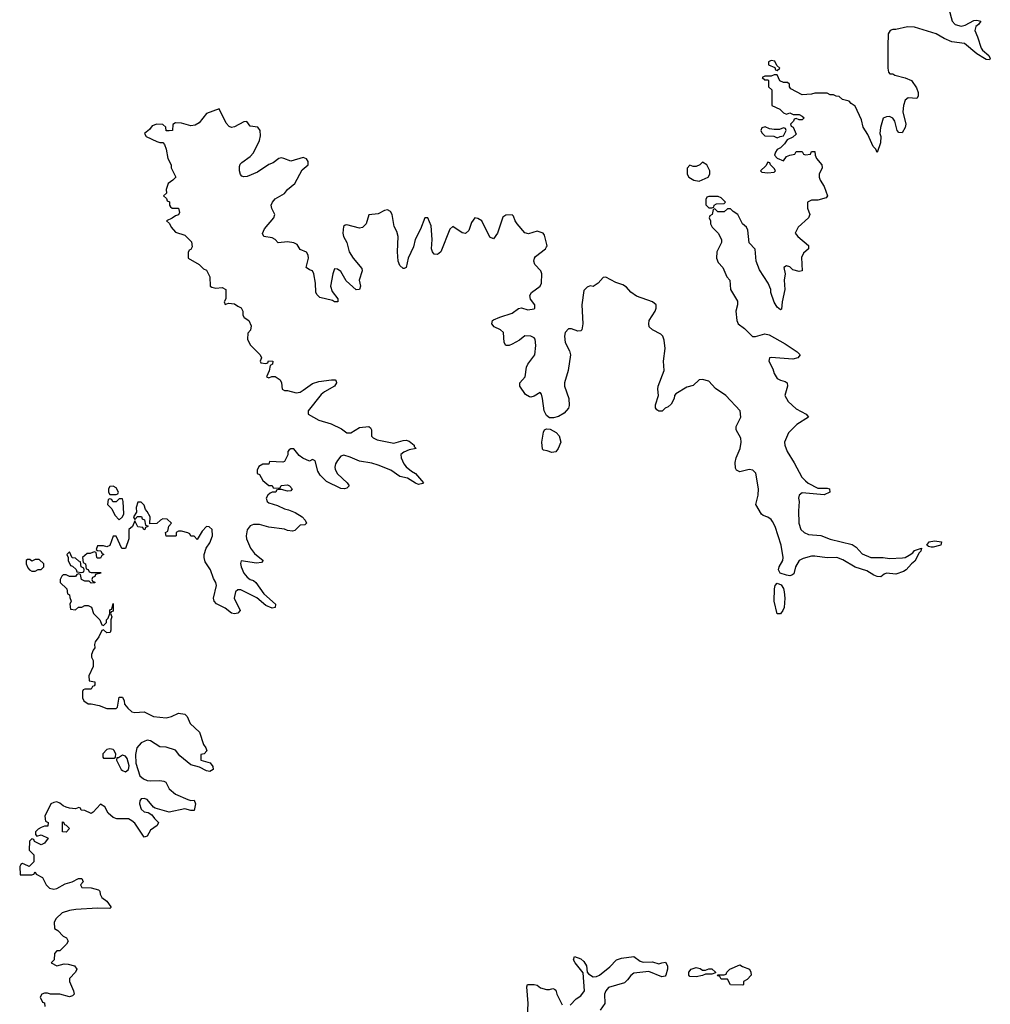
# Model space of a CAD drawing. Header units: inches. Extents: x 2605671 to 2720413, y 450557 to 553563.
# Tile 10 of 35: x 2629972 to 2636196, y 492944 to 499260. Entities that reach past the tile are written whole.
import ezdxf

# ---------------------------------------------------------------- set-up
doc = ezdxf.new("R2010")
doc.units = ezdxf.units.IN
doc.header["$MEASUREMENT"] = 0
doc.layers.add('C6429', color=7, linetype='Continuous')
doc.layers.add('C6439', color=7, linetype='Continuous')

msp = doc.modelspace()

# ---------------------------------------------------------------- linework, layer by layer
at = {"layer": 'C6429', "color": 5, "elevation": 20}
msp.add_lwpolyline([(2630000, 493843.2), (2629990, 493848), (2629979.6, 493840.4), (2629971.6, 493828.4), (2629974, 493774), (2630000, 493774)], dxfattribs=at)
at = {"layer": 'C6439', "color": 5, "elevation": 20}
for points in [[(2635930.7, 499330), (2635950.6, 499250), (2635970, 499228.8), (2636010, 499219.5), (2636034.9, 499225.1), (2636090, 499254.4), (2636110, 499258), (2636134.8, 499250), (2636121, 499230), (2636103.7, 499216.3), (2636096.4, 499190), (2636114.9, 499150), (2636137.7, 499077.7), (2636145.3, 499065.3), (2636186.8, 499030), (2636196, 499010), (2636190, 499002), (2636170, 499003.7), (2636159, 499010), (2636110, 499041.6), (2636030, 499108.2), (2635950, 499118.5), (2635899.8, 499139.8), (2635849, 499170), (2635710, 499212.3), (2635666, 499214), (2635590, 499198), (2635570, 499198), (2635554, 499190), (2635542, 499170), (2635538, 499090), (2635538, 498950), (2635543.6, 498923.6), (2635552.7, 498912.7), (2635570, 498912), (2635583.6, 498903.6), (2635650, 498887.3), (2635690.7, 498870.7), (2635722.5, 498822.5), (2635732.8, 498792.8), (2635734, 498770), (2635725.4, 498754.6), (2635670, 498758), (2635650, 498744), (2635639.5, 498710), (2635635.8, 498670), (2635654, 498590), (2635650, 498569), (2635630, 498534), (2635610, 498537.2), (2635599.3, 498550), (2635583.7, 498610), (2635570, 498629.2), (2635550, 498639.3), (2635530, 498637.2), (2635510, 498628.7), (2635492.1, 498567.9), (2635488.5, 498530), (2635494, 498510), (2635492.7, 498470), (2635471.3, 498408.7), (2635462, 498430), (2635445.6, 498445.6), (2635410, 498524), (2635381.2, 498570), (2635370, 498618), (2635330, 498706), (2635303.1, 498723.1), (2635290, 498738), (2635248.4, 498748.4), (2635227.3, 498767.3), (2635208.4, 498768.4), (2635190, 498778), (2635170, 498778), (2635150, 498788), (2635070, 498788), (2635050, 498782), (2634990, 498778), (2634916.4, 498816.4), (2634908, 498830), (2634907.3, 498847.3), (2634896.4, 498856.4), (2634870, 498858), (2634847.3, 498867.3), (2634830, 498906), (2634810, 498906), (2634790, 498898), (2634750, 498898), (2634734, 498890), (2634750, 498874), (2634770, 498874), (2634774, 498870), (2634774, 498830), (2634794, 498810), (2634794, 498710), (2634845.4, 498685.4), (2634870, 498662), (2634890, 498654), (2634910, 498662), (2634932.7, 498652.7), (2634970.9, 498650.9), (2634990, 498642), (2635002, 498630), (2634990, 498618), (2634970, 498618), (2634950, 498626), (2634938, 498622), (2634934, 498610), (2634914, 498590), (2634918, 498578), (2634931.6, 498571.6), (2634950, 498526), (2634930, 498506), (2634894, 498490), (2634876.9, 498463.1), (2634850, 498438), (2634830, 498428), (2634818, 498410), (2634812, 498390), (2634830, 498372), (2634870, 498354), (2634890, 498382), (2634910, 498392), (2634942, 498398), (2634950, 498414), (2634990, 498414), (2634998, 498398), (2635010, 498394), (2635042, 498398), (2635050, 498414), (2635070, 498414), (2635072, 498390), (2635082, 498370), (2635116, 498330), (2635118, 498310), (2635098.8, 498270), (2635098.8, 498250), (2635104.7, 498230), (2635131, 498190), (2635151.3, 498130), (2635143.6, 498116.4), (2635090, 498102.7), (2635050, 498102), (2635024.7, 498090), (2635024.7, 498050), (2635038, 498010), (2635031, 497990), (2634964.7, 497930), (2634944.7, 497890), (2634962, 497870), (2635030, 497812), (2635031, 497790), (2634997.3, 497762.7), (2634984.9, 497735.1), (2634990, 497648.7), (2634970, 497644), (2634930, 497655.3), (2634910, 497675.3), (2634890, 497682), (2634872, 497670), (2634881, 497630), (2634873.4, 497590), (2634878, 497530), (2634860.7, 497450), (2634856.9, 497403.1), (2634850, 497398), (2634830, 497415.3), (2634810, 497448.7), (2634789.4, 497510), (2634789.3, 497530), (2634772.3, 497570), (2634716, 497656), (2634694, 497710), (2634687.3, 497787.3), (2634648.9, 497828.9), (2634641.2, 497910), (2634633.2, 497930), (2634606, 497950), (2634578, 498010), (2634546, 498030), (2634530, 498046), (2634510, 498046), (2634490, 498028), (2634448.4, 498028.4), (2634430, 498046), (2634418, 498042), (2634412, 498010), (2634398, 498002), (2634394, 497990), (2634402, 497970), (2634402, 497950), (2634412, 497930), (2634451, 497891), (2634472, 497850), (2634471.3, 497830), (2634442.8, 497770), (2634441, 497730), (2634450, 497702), (2634481, 497670), (2634506.8, 497610), (2634524.7, 497590), (2634530.7, 497530), (2634574.4, 497454.4), (2634575.5, 497430), (2634563.8, 497390), (2634570.7, 497330), (2634579.1, 497310), (2634619.9, 497279.9), (2634670, 497228.8), (2634690, 497227.4), (2634750, 497244.6), (2634778, 497238), (2634880.5, 497180.5), (2634957.3, 497130), (2634976, 497110), (2634961, 497090), (2634930, 497082.4), (2634790, 497093.3), (2634781, 497090), (2634775.5, 497070), (2634801.2, 497021.2), (2634810.4, 496990), (2634830, 496959.3), (2634850, 496947.2), (2634879.6, 496939.6), (2634893, 496930), (2634894.4, 496910), (2634879.3, 496850), (2634898.8, 496810), (2634950, 496762.8), (2635016, 496730), (2635031, 496710), (2634955.8, 496664.2), (2634901.6, 496610), (2634876.4, 496550), (2634877.6, 496530), (2634892.4, 496490), (2634938, 496418), (2634986.5, 496326.5), (2635010, 496302), (2635027.1, 496287.1), (2635090, 496255.5), (2635150, 496254.9), (2635164.7, 496250), (2635166, 496230), (2635130, 496212.7), (2634990, 496224), (2634971.3, 496210), (2634966, 496190), (2634971.3, 496170), (2634965.5, 496110), (2634968.2, 496030), (2634980.5, 495990), (2635002, 495970), (2635030, 495958.7), (2635110, 495950.3), (2635170, 495928.5), (2635310, 495893), (2635335.6, 495875.6), (2635374.2, 495834.2), (2635430, 495810.5), (2635510, 495810.5), (2635550, 495803), (2635632.9, 495807.1), (2635650, 495810.7), (2635675.1, 495824.9), (2635698.9, 495841.1), (2635710, 495854.8), (2635754, 495870), (2635751.3, 495850), (2635740.7, 495839.3), (2635712.8, 495787.2), (2635690.6, 495769.4), (2635656, 495730), (2635639.9, 495720.1), (2635590, 495702.7), (2635530, 495709), (2635516, 495704), (2635493.4, 495686.6), (2635470, 495689.3), (2635450, 495696), (2635405.1, 495725.1), (2635330, 495748.4), (2635250, 495794.7), (2635211, 495811), (2635150, 495807.8), (2635070, 495819.7), (2635050, 495818.9), (2634995.8, 495804.2), (2634970.8, 495790), (2634947.7, 495750), (2634935.2, 495704.8), (2634924, 495696), (2634910, 495692.7), (2634890, 495696), (2634849.3, 495709.3), (2634837.2, 495730), (2634842, 495750), (2634865.1, 495790), (2634867.3, 495810), (2634855.4, 495890), (2634815.4, 496010), (2634800.1, 496040.1), (2634790, 496054.5), (2634770, 496069.6), (2634739.6, 496079.6), (2634728, 496088), (2634692.7, 496150), (2634707.8, 496210), (2634709.7, 496250), (2634691.9, 496351.9), (2634673.2, 496370), (2634650, 496375.1), (2634590, 496359.3), (2634569.3, 496369.3), (2634562.7, 496382.7), (2634560.1, 496419.9), (2634567, 496450), (2634591.6, 496510), (2634598.7, 496550), (2634595.6, 496575.6), (2634567, 496630), (2634567, 496650), (2634597, 496710), (2634591.8, 496750), (2634500.9, 496850), (2634433.6, 496893.6), (2634390, 496941.2), (2634350, 496952), (2634330, 496949), (2634290, 496913.2), (2634250, 496903.7), (2634180.3, 496859.7), (2634170.7, 496850), (2634168, 496830), (2634150, 496792.7), (2634130, 496776), (2634110, 496768.7), (2634090.7, 496749.3), (2634070, 496749), (2634058, 496758), (2634049.3, 496769.3), (2634049.3, 496790), (2634069.2, 496850), (2634063.7, 496890), (2634067, 496910), (2634105.1, 497010), (2634100.7, 497070), (2634111.2, 497150), (2634104.8, 497204.8), (2634096, 497230), (2634082.5, 497242.5), (2634028.7, 497270), (2634009.3, 497290), (2634006, 497310), (2634009.3, 497330), (2634046, 497390), (2634053.2, 497410), (2634054, 497430), (2634029.4, 497449.4), (2633927.3, 497487.3), (2633891.7, 497511.7), (2633863.2, 497543.2), (2633840.2, 497560.2), (2633793.6, 497573.6), (2633730, 497608), (2633712.7, 497607.3), (2633682, 497570), (2633650, 497549), (2633630, 497553.2), (2633610, 497544), (2633590, 497522), (2633576.4, 497430), (2633584, 497310), (2633576, 497270), (2633570, 497264), (2633550, 497261.2), (2633510, 497276), (2633490, 497277.2), (2633470, 497254), (2633464.9, 497230), (2633470.6, 497190), (2633496.9, 497136.9), (2633503.1, 497110), (2633488.4, 497010), (2633465.3, 496930), (2633465.7, 496910), (2633492.4, 496830), (2633495.5, 496784.5), (2633490, 496768), (2633463.6, 496736.4), (2633426, 496714), (2633394, 496706), (2633370, 496706.6), (2633350, 496720.9), (2633334, 496750), (2633324.5, 496830), (2633317.5, 496857.5), (2633310, 496868.7), (2633270, 496846), (2633250, 496839.3), (2633241.5, 496841.5), (2633215.1, 496855.1), (2633179.5, 496910), (2633179.3, 496930), (2633213, 496970), (2633221.6, 497030), (2633229.6, 497050.4), (2633274.5, 497110), (2633280.9, 497170), (2633277.2, 497210), (2633270, 497219), (2633250, 497229.2), (2633210, 497232.3), (2633176.3, 497203.7), (2633130, 497179.3), (2633110, 497169.4), (2633090, 497169.3), (2633078, 497190), (2633073.6, 497253.6), (2633055.3, 497270), (2633014, 497290), (2632999, 497310), (2633004, 497330), (2633010, 497334), (2633050, 497352.7), (2633130, 497377.1), (2633170, 497407.7), (2633190, 497410.7), (2633230, 497398), (2633270, 497404.9), (2633276, 497410), (2633276, 497430), (2633247.3, 497467.3), (2633242.7, 497490), (2633253.2, 497510), (2633309, 497550), (2633318, 497570), (2633319.3, 497630), (2633314, 497650), (2633276, 497690), (2633269.3, 497710), (2633272.7, 497730), (2633280.1, 497739.9), (2633344, 497790), (2633350, 497802), (2633353.2, 497810), (2633337.2, 497877.2), (2633328, 497890), (2633290, 497902.7), (2633233.7, 497886.3), (2633210, 497892), (2633162, 497950), (2633148.7, 497970), (2633139, 497999), (2633130, 498008), (2633090, 498005.2), (2633070, 497993.2), (2633036.4, 497890), (2633010, 497855.1), (2632985.9, 497865.9), (2632934.5, 497970), (2632910, 497985.2), (2632890, 497988.7), (2632870, 497959), (2632852, 497908), (2632830, 497889.3), (2632810, 497892), (2632750, 497932.7), (2632730, 497917.2), (2632672.4, 497770), (2632650, 497754), (2632630, 497755.1), (2632618.4, 497770), (2632613.3, 497790), (2632615.8, 497850), (2632610, 497938), (2632590, 497988.7), (2632570, 497988), (2632542.8, 497917.2), (2632507.6, 497850), (2632496.1, 497803.9), (2632463.1, 497730), (2632450.5, 497669.5), (2632436.3, 497663.7), (2632430, 497663.7), (2632410, 497682.7), (2632398.7, 497710), (2632395.1, 497770), (2632398.5, 497870), (2632390, 497901.2), (2632373.7, 497933.7), (2632359.5, 498010), (2632349, 498030), (2632330, 498039.5), (2632310, 498035.6), (2632270, 498014), (2632211.6, 498008.4), (2632194, 497950), (2632170, 497926.6), (2632150, 497923.7), (2632070, 497944), (2632058, 497942), (2632047.3, 497932.7), (2632043.8, 497890), (2632048.4, 497870), (2632070.4, 497830.4), (2632084.9, 497770), (2632110, 497730.7), (2632164.7, 497664.7), (2632168.2, 497650), (2632148, 497590), (2632157.3, 497550), (2632150.5, 497529.5), (2632130, 497526.6), (2632065.6, 497585.6), (2632030, 497643.7), (2632010, 497659.3), (2631990, 497662), (2631979.3, 497630), (2631965.3, 497550), (2631975.8, 497515.8), (2632010.8, 497470), (2632011.3, 497450), (2631990, 497449.4), (2631978, 497458), (2631896.9, 497476.9), (2631876.9, 497496.9), (2631871.5, 497511.5), (2631869.4, 497570), (2631858, 497630), (2631850, 497648.7), (2631830, 497655.3), (2631809, 497670), (2631822.7, 497730), (2631821.2, 497750), (2631810, 497768.7), (2631770, 497786), (2631750, 497818), (2631730, 497828), (2631690, 497835.3), (2631630, 497829), (2631609, 497850), (2631590, 497860.9), (2631538, 497870), (2631529.1, 497889.1), (2631542.5, 497917.5), (2631602, 497990), (2631608.7, 498010), (2631589.3, 498049.3), (2631584, 498070), (2631592.3, 498090), (2631610, 498110.8), (2631670, 498146), (2631689.3, 498170.7), (2631735.3, 498210), (2631782.9, 498297.1), (2631822, 498330), (2631822, 498350), (2631810, 498368), (2631790, 498375.3), (2631710, 498353.2), (2631666, 498370), (2631650, 498373.2), (2631634, 498370), (2631597.6, 498342.4), (2631570, 498331.2), (2631497.5, 498282.5), (2631430, 498253.6), (2631410, 498252), (2631397, 498257), (2631387.6, 498267.6), (2631380.7, 498290), (2631381.3, 498318.7), (2631386.3, 498333.7), (2631395.8, 498344.2), (2631450, 498382.4), (2631470, 498405.5), (2631510, 498484.7), (2631514.8, 498514.8), (2631513.2, 498550), (2631498, 498570), (2631450, 498578), (2631427.3, 498607.3), (2631410, 498604), (2631350, 498572), (2631330, 498569.2), (2631314.5, 498574.5), (2631296.3, 498596.3), (2631250, 498688), (2631170, 498659), (2631121.6, 498598.4), (2631095.9, 498584.1), (2631070, 498579.3), (2631010, 498595.3), (2630970, 498598), (2630952.7, 498587.3), (2630950.8, 498549.2), (2630930, 498546), (2630910, 498548), (2630908, 498570), (2630888.7, 498588.7), (2630850, 498589.2), (2630820.7, 498579.3), (2630803.6, 498556.4), (2630772, 498530), (2630782, 498510), (2630850, 498478), (2630870, 498471.3), (2630890, 498471.3), (2630899.8, 498459.8), (2630911.3, 498430), (2630921, 498370), (2630942, 498330), (2630942, 498310), (2630972, 498250), (2630954, 498230), (2630924.7, 498210), (2630911.6, 498171.6), (2630912, 498148), (2630894, 498130), (2630912.7, 498112.7), (2630918, 498098), (2630931.6, 498091.6), (2630932, 498070), (2630939.6, 498059.6), (2630950, 498052), (2630990, 498051.3), (2630996.9, 498023.1), (2630990, 498008), (2630970, 498002), (2630950, 497986), (2630914, 497970), (2630932.7, 497952.7), (2630942, 497930), (2630970, 497896), (2631030, 497878), (2631074, 497834), (2631078, 497802), (2631070, 497786), (2631058, 497782), (2631052.7, 497767.3), (2631052, 497730), (2631122, 497690), (2631150, 497662), (2631170, 497654), (2631191.3, 497610), (2631194, 497550), (2631203.6, 497543.6), (2631230, 497538), (2631270, 497542), (2631294, 497530), (2631294, 497470), (2631282, 497450), (2631290, 497434), (2631310, 497442), (2631350, 497438), (2631370, 497422), (2631392.7, 497412.7), (2631402, 497390), (2631403.6, 497363.6), (2631412, 497350), (2631442, 497330), (2631456.9, 497296.9), (2631451.6, 497268.4), (2631434, 497250), (2631432, 497210), (2631450, 497174), (2631514, 497110), (2631522, 497090), (2631514, 497070), (2631518, 497058), (2631550, 497054), (2631562, 497058), (2631568, 497072), (2631594, 497070), (2631592, 497050), (2631578, 497042), (2631571.6, 497008.4), (2631554, 496970), (2631570, 496962), (2631588, 496972), (2631610, 496972), (2631642, 496950), (2631651.3, 496930), (2631654, 496890), (2631670, 496882), (2631690, 496882), (2631745.4, 496865.4), (2631770, 496871.3), (2631790, 496882.8), (2631850, 496926.8), (2631890, 496939.1), (2631970.6, 496950.6), (2631994, 496950), (2632002, 496942), (2632002.8, 496930), (2631990.7, 496910), (2631926.7, 496873.3), (2631905.1, 496854.9), (2631821, 496750), (2631822, 496730), (2631890, 496691.3), (2631970, 496668), (2632034.9, 496634.9), (2632070, 496610.6), (2632095.3, 496610), (2632150, 496643.8), (2632210, 496650.7), (2632222, 496642), (2632226.8, 496630), (2632228.2, 496588.2), (2632238, 496578), (2632264.4, 496564.4), (2632370, 496543), (2632430, 496560.7), (2632450, 496562.8), (2632470, 496556), (2632501, 496530), (2632502, 496522), (2632511, 496511), (2632514, 496510), (2632470, 496500.9), (2632434.9, 496485.1), (2632416, 496470), (2632417.3, 496450), (2632435.5, 496410), (2632450, 496390.7), (2632483.8, 496363.8), (2632510.7, 496350), (2632562, 496290), (2632556, 496284), (2632530, 496279), (2632510, 496286.6), (2632459.1, 496319.1), (2632409, 496330), (2632351.1, 496371.1), (2632270, 496403), (2632230, 496415.8), (2632150, 496427.6), (2632090, 496454.7), (2632050, 496466), (2632030, 496461.2), (2632010, 496433.2), (2631997.1, 496410), (2631992.7, 496390), (2631994.6, 496374.6), (2632010, 496347.3), (2632071, 496290), (2632084.7, 496270), (2632070, 496255.3), (2632054, 496250), (2632030, 496253.2), (2631938.7, 496298.7), (2631897.6, 496337.6), (2631882.9, 496362.9), (2631866, 496430), (2631850, 496438), (2631830, 496428), (2631786.8, 496446.8), (2631763.7, 496463.7), (2631730, 496508), (2631710, 496508), (2631699.6, 496500.4), (2631692, 496490), (2631691.6, 496468.4), (2631670, 496426), (2631658, 496422), (2631574, 496426), (2631570, 496408.7), (2631530, 496408), (2631505.4, 496394.6), (2631494, 496370), (2631494, 496350), (2631510, 496342), (2631530, 496304.7), (2631570, 496271.3), (2631591.1, 496271.1), (2631598, 496258), (2631630, 496254), (2631642, 496258), (2631648.9, 496271.1), (2631690, 496276), (2631702, 496270), (2631718, 496250), (2631710, 496238), (2631690, 496235.3), (2631650, 496246), (2631630, 496246), (2631618, 496242), (2631614, 496230), (2631591.6, 496228.4), (2631578, 496222), (2631562, 496210), (2631551.3, 496190), (2631558, 496170), (2631570, 496161), (2631624.4, 496144.4), (2631670, 496121.6), (2631696.4, 496116.4), (2631738.5, 496098.5), (2631782, 496070), (2631802, 496050), (2631811.3, 496030), (2631799.6, 496020.4), (2631770, 496018), (2631736.8, 495983.2), (2631722, 495978), (2631690, 495982.7), (2631670, 495992.3), (2631570, 496005.2), (2631510, 496021.2), (2631470, 496021.2), (2631450, 496014), (2631430, 495988), (2631423, 495950), (2631425.5, 495930), (2631451, 495870), (2631476.8, 495836.8), (2631532, 495790), (2631522, 495778), (2631490, 495774), (2631392, 495788), (2631387.5, 495772.5), (2631390.8, 495750), (2631408, 495710), (2631430, 495684), (2631448.8, 495668.8), (2631470, 495662), (2631486.8, 495650), (2631536.3, 495576.3), (2631612, 495510), (2631610, 495489.3), (2631590, 495486), (2631550, 495502.7), (2631492, 495552), (2631390, 495602.7), (2631370, 495602.7), (2631354.8, 495590), (2631347.7, 495550), (2631386, 495470), (2631370, 495454), (2631350, 495449.2), (2631330, 495452.7), (2631290, 495485.2), (2631232.9, 495512.9), (2631219, 495530), (2631214, 495550), (2631233.2, 495630), (2631229, 495650), (2631214.8, 495674.8), (2631195.1, 495730), (2631162, 495782), (2631154, 495810), (2631154, 495830), (2631168, 495870), (2631190, 495904.7), (2631208.7, 495950), (2631206, 495990), (2631187.3, 496007.3), (2631170, 496008), (2631142, 495978), (2631110, 495926), (2631090, 495946), (2631070, 495946), (2631062, 495962), (2631050, 495968.7), (2631010, 495978), (2630990, 495978), (2630974, 495970), (2630974, 495950), (2630970, 495946), (2630910, 495946), (2630906, 495970), (2630922, 495978), (2630928.4, 496011.6), (2630946, 496030), (2630916.4, 496056.4), (2630890, 496058), (2630874, 496050), (2630851.6, 496028.4), (2630806, 496026), (2630808, 496070), (2630790, 496106), (2630778, 496118), (2630770, 496146), (2630750, 496166), (2630730, 496166), (2630718, 496130), (2630719.6, 496100.4), (2630702, 496070), (2630703.6, 496063.6), (2630710, 496054), (2630726, 496074), (2630752.7, 496072.7), (2630758, 496058), (2630771.6, 496051.6), (2630778, 496018), (2630794, 496014), (2630794, 496010), (2630778, 496002), (2630774, 495990), (2630768.4, 495988.4), (2630762, 496002), (2630730, 496006), (2630710, 496046), (2630694, 496010), (2630672, 495990), (2630672, 495930), (2630650, 495868), (2630627.3, 495867.3), (2630590, 495946), (2630570, 495946), (2630550, 495888), (2630530, 495878), (2630510, 495886), (2630470, 495886), (2630462, 495862), (2630470, 495854), (2630492.7, 495852.7), (2630498, 495838), (2630512, 495830), (2630498, 495822), (2630490, 495806), (2630470, 495806), (2630466, 495810), (2630462, 495842), (2630450, 495846), (2630423.6, 495836.4), (2630404.7, 495835.3), (2630374, 495810), (2630378, 495778), (2630394, 495770), (2630398, 495738), (2630410, 495734), (2630418, 495718), (2630430, 495714), (2630490, 495714), (2630494, 495710), (2630458, 495702), (2630452.7, 495687.3), (2630438, 495682), (2630434, 495670), (2630438, 495658), (2630452.7, 495652.7), (2630452.7, 495647.3), (2630430, 495646), (2630418, 495658), (2630390, 495658), (2630368.7, 495668.7), (2630362, 495702), (2630350, 495706), (2630338, 495702), (2630330, 495688), (2630290, 495688), (2630270, 495698), (2630250, 495698), (2630242, 495690), (2630232, 495670), (2630232, 495650), (2630274, 495610), (2630278, 495578), (2630291.6, 495571.6), (2630292.7, 495552.7), (2630302, 495530), (2630294, 495510), (2630298, 495478), (2630330, 495474), (2630348.4, 495491.6), (2630370, 495492), (2630390, 495502), (2630410, 495502), (2630431, 495491), (2630444.7, 495450), (2630486, 495410), (2630498, 495378), (2630510, 495374), (2630527.3, 495392.7), (2630528, 495410), (2630539, 495421), (2630548.7, 495450), (2630550, 495474), (2630562, 495478), (2630570, 495514), (2630572, 495510), (2630570, 495466), (2630558, 495462), (2630554, 495450), (2630562, 495430), (2630556, 495410), (2630556, 495344), (2630551.6, 495328.4), (2630530, 495326), (2630510, 495346), (2630498, 495342), (2630478.5, 495301.5), (2630456, 495270), (2630452, 495252), (2630454, 495230), (2630443.6, 495216.4), (2630432.7, 495187.3), (2630432, 495170), (2630442, 495150), (2630442, 495110), (2630414, 495050), (2630418, 495018), (2630452.7, 495012.7), (2630452.7, 494992.7), (2630450, 494986), (2630438, 494982), (2630430, 494966), (2630390, 494966), (2630378, 494962), (2630374, 494950), (2630374, 494910), (2630382, 494890), (2630410, 494872), (2630430, 494872), (2630481, 494861), (2630530, 494841), (2630590, 494841), (2630599, 494850), (2630610, 494914), (2630630, 494914), (2630642, 494890), (2630644.7, 494870), (2630664.4, 494844.4), (2630690, 494820.7), (2630710, 494814.8), (2630770, 494821), (2630830, 494791), (2630910, 494781), (2630946, 494790), (2630989.1, 494810.9), (2631030, 494806), (2631046, 494790), (2631064.5, 494744.5), (2631124.7, 494690), (2631151.3, 494610), (2631164.7, 494590), (2631171.1, 494568.9), (2631154, 494550), (2631134, 494546), (2631134, 494510), (2631193.4, 494493.4), (2631210.7, 494470), (2631211.3, 494450), (2631190, 494437.2), (2631170, 494441.2), (2631125.2, 494465.2), (2631070, 494481.2), (2630998.6, 494538.6), (2630970, 494575.3), (2630910, 494594), (2630870, 494595.3), (2630810, 494634), (2630790, 494639), (2630750, 494621.2), (2630723, 494590), (2630713.2, 494546.8), (2630716.3, 494490), (2630742.8, 494410), (2630766, 494390), (2630790, 494380.5), (2630810, 494377.3), (2630870, 494380.7), (2630896.3, 494376.3), (2630907.9, 494367.9), (2630930, 494326), (2630970, 494291), (2631050, 494258), (2631070, 494252), (2631090, 494254), (2631098, 494230), (2631090, 494188), (2631070, 494188), (2631030, 494197.2), (2630930, 494177.2), (2630841.2, 494201.2), (2630829, 494209), (2630790, 494257.2), (2630770, 494265.2), (2630750, 494261.2), (2630742, 494250), (2630739.1, 494230), (2630750, 494196), (2630770, 494178.8), (2630794.8, 494174.8), (2630818.8, 494158.8), (2630835.3, 494135.3), (2630862, 494110), (2630854, 494090), (2630810, 494062), (2630790, 494022), (2630770, 494015.3), (2630710, 494105.2), (2630690, 494121.2), (2630670, 494133.2), (2630594.6, 494134.6), (2630570, 494142), (2630538, 494170), (2630518, 494210), (2630490, 494228), (2630443.6, 494176.4), (2630430, 494168), (2630390, 494188), (2630366, 494190), (2630362, 494202), (2630350, 494206), (2630330, 494198), (2630290, 494202), (2630268.9, 494208.9), (2630250, 494218), (2630230, 494235.3), (2630210, 494242), (2630190, 494239), (2630172, 494230), (2630132, 494150), (2630138, 494118), (2630154, 494110), (2630152.7, 494087.3), (2630130, 494086), (2630110, 494078), (2630090, 494068), (2630072, 494050), (2630072.7, 494032.7), (2630082, 494022), (2630110, 494032), (2630154, 494010), (2630130, 493978), (2630110, 493968), (2630067.3, 493987.3), (2630062, 494002), (2630050, 494006), (2630034, 493990), (2630032.7, 493932.7), (2630062, 493902), (2630062, 493858), (2630032, 493828), (2630000, 493843.2)], [(2630000, 493774), (2630050, 493774), (2630062, 493778), (2630070, 493794), (2630078, 493778), (2630116.9, 493756.9), (2630142, 493710), (2630162, 493690), (2630190, 493682.8), (2630210, 493687.7), (2630264.1, 493715.9), (2630308, 493730), (2630349.3, 493750.7), (2630370.8, 493750.8), (2630378, 493730), (2630362, 493710), (2630370, 493694), (2630430, 493690.8), (2630477.3, 493677.3), (2630484.7, 493670), (2630486.8, 493650), (2630498, 493630), (2630530, 493604.7), (2630556, 493570), (2630556, 493564), (2630550, 493558), (2630470, 493561.2), (2630332.3, 493552.3), (2630290, 493545.2), (2630244.7, 493530), (2630205.4, 493494.6), (2630192, 493470), (2630194, 493430), (2630216.9, 493416.9), (2630250, 493382), (2630271.1, 493371.1), (2630282, 493350), (2630271.1, 493328.9), (2630230, 493286), (2630210, 493286), (2630194, 493270), (2630192, 493230), (2630174, 493210), (2630210, 493191.3), (2630256, 493204), (2630282.5, 493202.5), (2630322, 493190), (2630338, 493170), (2630330.5, 493149.5), (2630291.1, 493108.9), (2630291, 493090), (2630317.3, 493030), (2630321, 493010), (2630310, 492999), (2630290, 492992.7), (2630230, 493009.2), (2630170, 493008.7), (2630150, 493015.3), (2630130, 493015.3), (2630114, 493010), (2630102, 492990), (2630118, 492958), (2630130, 492954), (2630132, 492930)], [(2633501.5, 492938.5), (2633540.1, 492979.9), (2633570, 492998.8), (2633593.2, 493030), (2633585.6, 493145.6), (2633534, 493210), (2633524, 493230), (2633530, 493251.3), (2633570, 493236), (2633590, 493218.8), (2633606.8, 493190), (2633611, 493150), (2633618.8, 493138.8), (2633650, 493120.7), (2633670, 493122), (2633690, 493130.7), (2633755.9, 493184.1), (2633799, 493230), (2633830, 493240.7), (2633910, 493251), (2633950, 493221), (2633970, 493214.8), (2634030, 493216.3), (2634070, 493202.8), (2634090, 493210.8), (2634113.4, 493213.4), (2634126, 493190), (2634126.8, 493170), (2634116, 493130), (2634110, 493124), (2634090, 493121.2), (2634006.4, 493153.6), (2633910, 493142.7), (2633890.4, 493129.6), (2633870, 493101.2), (2633850, 493082.7), (2633748.5, 493051.5), (2633730.7, 493030), (2633722.8, 493010), (2633724, 492950), (2633694.6, 492905.4)], [(2633229.1, 492870.9), (2633233.2, 492950), (2633223.1, 493056.9), (2633228, 493072), (2633271.1, 493071.1), (2633290, 493066), (2633312, 493050), (2633350, 493038.8), (2633370, 493038), (2633390, 493044.7), (2633402, 493042), (2633410, 493034), (2633416, 493010), (2633450, 492941)]]:
    msp.add_lwpolyline(points, dxfattribs=at)
for points in [[(2634790, 498998), (2634774, 498990), (2634774, 498970), (2634814, 498954), (2634818, 498938), (2634830, 498934), (2634846, 498950), (2634826, 498966), (2634814.6, 498994.6)], [(2634752.9, 498572.9), (2634730, 498566), (2634724.7, 498550), (2634730, 498534), (2634750, 498514), (2634807.3, 498512.7), (2634830, 498502), (2634848.4, 498511.6), (2634870, 498514), (2634886, 498550), (2634882, 498562), (2634870, 498566), (2634843.6, 498556.4), (2634810, 498555.3), (2634780.4, 498560.4)], [(2634350, 498346), (2634334, 498330), (2634310, 498318), (2634290, 498318), (2634270, 498326), (2634252.7, 498307.3), (2634252, 498270), (2634262, 498250), (2634294, 498230), (2634330, 498224.7), (2634386, 498250), (2634398, 498270), (2634398, 498290), (2634378, 498330)], [(2634770, 498346), (2634756.9, 498323.1), (2634722, 498290), (2634730, 498282), (2634770, 498278), (2634810, 498282), (2634818, 498290), (2634810, 498306), (2634786, 498330), (2634782, 498342)], [(2634450, 498126), (2634390, 498126), (2634378, 498122), (2634372.7, 498107.3), (2634372.7, 498072.7), (2634390, 498054), (2634410, 498054), (2634422, 498058), (2634426, 498070), (2634440.4, 498079.6), (2634490, 498082), (2634498, 498090), (2634470, 498118)], [(2633383.1, 496483.1), (2633354.6, 496494.6), (2633330, 496498), (2633325.2, 496505.2), (2633319.5, 496550), (2633330, 496614), (2633338, 496630), (2633350, 496634.8), (2633372.5, 496632.5), (2633412.1, 496612.1), (2633430.8, 496590), (2633441, 496550), (2633424.7, 496510), (2633410, 496488.7)], [(2630570, 496268), (2630550, 496266), (2630542, 496250), (2630542, 496230), (2630550, 496214), (2630590, 496214), (2630602, 496218), (2630606, 496230), (2630590, 496258)], [(2630630, 496186), (2630610, 496186), (2630590, 496168), (2630568, 496168), (2630562, 496182), (2630550, 496186), (2630538, 496182), (2630534, 496150), (2630562, 496122), (2630582, 496082), (2630610, 496052), (2630630, 496072), (2630639, 496090), (2630635.3, 496170)], [(2635830, 495876), (2635816.5, 495876.5), (2635800.2, 495880.2), (2635788.7, 495890), (2635804, 495910), (2635837.1, 495917.1), (2635882, 495910), (2635878, 495890), (2635870, 495886.6)], [(2630290, 495846), (2630274, 495830), (2630282, 495810), (2630282, 495790), (2630298, 495758), (2630310, 495754), (2630332.7, 495732.7), (2630338, 495718), (2630370, 495714), (2630382, 495718), (2630386, 495730), (2630382, 495742), (2630366, 495750), (2630362, 495782), (2630350, 495786), (2630330, 495806), (2630307.3, 495807.3)], [(2630070, 495798), (2630050, 495786), (2630036.4, 495796.4), (2630022, 495798), (2630014, 495790), (2630014, 495770), (2630023.6, 495743.6), (2630034, 495730), (2630050, 495722), (2630070, 495722), (2630090, 495734), (2630110, 495734), (2630126, 495750), (2630126, 495770), (2630096.4, 495796.4)], [(2634850, 495449), (2634829.4, 495449.4), (2634809.3, 495530), (2634812.7, 495610), (2634817.2, 495630), (2634830, 495646), (2634855.5, 495635.5), (2634870.4, 495610.4), (2634874.9, 495590), (2634878, 495550), (2634874, 495490), (2634866, 495470)], [(2630550, 494582), (2630530, 494578), (2630504.7, 494550), (2630504.7, 494530), (2630510, 494522), (2630570, 494522), (2630578, 494522), (2630586, 494530), (2630588, 494550), (2630575.3, 494575.3), (2630570, 494578)], [(2630630, 494542), (2630606, 494526), (2630594, 494526), (2630592, 494510), (2630622.8, 494450), (2630630, 494442.8), (2630650, 494436), (2630669.2, 494450.8), (2630672.9, 494472.9), (2630660.2, 494520.2), (2630650, 494535.3)], [(2630270, 494048), (2630246, 494050), (2630246, 494114), (2630252.7, 494112.7), (2630258, 494098), (2630270, 494094), (2630291.6, 494071.6)], [(2634350, 493162), (2634370, 493162), (2634390, 493172), (2634410, 493171.3), (2634434, 493150), (2634434, 493146), (2634410, 493138), (2634370, 493138), (2634350, 493129), (2634310, 493121.2), (2634270, 493122), (2634262, 493130), (2634262, 493150), (2634278, 493170), (2634310, 493181), (2634334.4, 493174.4)], [(2634610, 493066), (2634530, 493068), (2634510, 493106), (2634470, 493106), (2634462, 493122), (2634450, 493126), (2634446, 493134), (2634490, 493134), (2634502, 493138), (2634506, 493150), (2634526, 493170), (2634590, 493198), (2634606.8, 493186.8), (2634652, 493170), (2634661, 493150), (2634662, 493130), (2634636.9, 493103.1), (2634614, 493090), (2634614, 493070)]]:
    msp.add_lwpolyline(points, close=True, dxfattribs=at)

doc.saveas('drawing.dxf')
